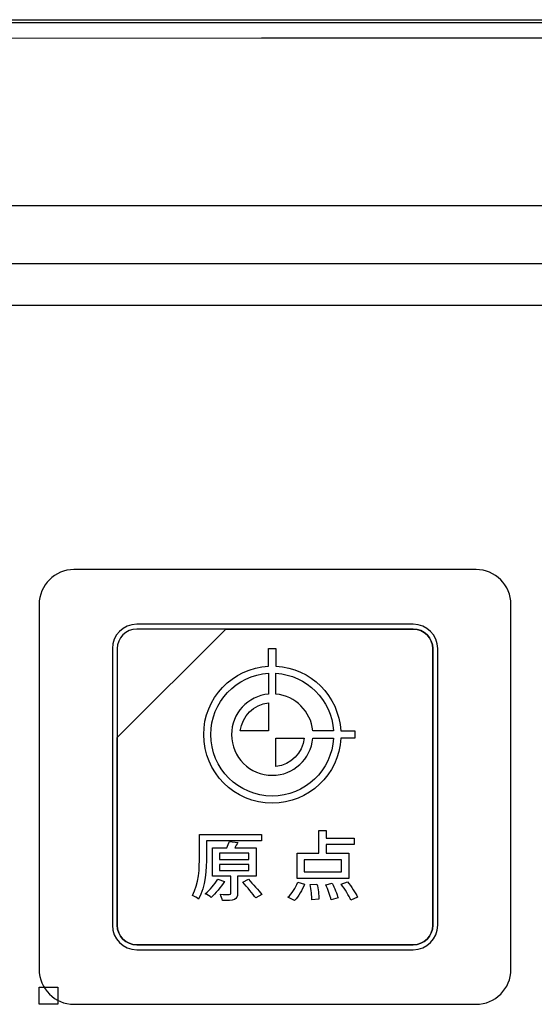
# Model space of a CAD drawing. Header units: millimetres. Extents: x 7146 to 9164, y -1568 to -663.
# Tile 22 of 187: x 7270 to 7292, y -1185 to -1143. Entities that reach past the tile are written whole.
import ezdxf

# ---------------------------------------------------------------- set-up
doc = ezdxf.new("R2010")
doc.units = ezdxf.units.MM
doc.header["$LTSCALE"] = 3
picture_1 = doc.add_image_def('image7.jpg', size_in_pixel=(58, 53))
picture_2 = doc.add_image_def('image13.jpg', size_in_pixel=(58, 53))

msp = doc.modelspace()

# ---------------------------------------------------------------- linework, layer by layer
at = {"linetype": 'Continuous', "lineweight": 30}
for p, q in [((7221.937, -1143.12), (7507.937, -1143.12)), ((7361.944, -1151.12), (7229.937, -1151.12)), ((7496.223, -1153.62), (7233.651, -1153.62)), ((7494.435, -1155.407), (7235.439, -1155.407))]:
    msp.add_line(p, q, dxfattribs=at)
at = {"linetype": 'Continuous', "lineweight": 30, "flags": 128}
msp.add_lwpolyline([(7507.135, -1143.922), (7507.135, -1143.922), (7505.135, -1143.922), (7497.135, -1143.922), (7465.135, -1143.92), (7337.135, -1143.918), (7279.95, -1143.92), (7233.589, -1143.922), (7222.739, -1143.922), (7222.739, -1143.922)], dxfattribs=at)
at = {"linetype": 'Continuous', "lineweight": 30}
for points, knots in [([(7222.412, -1143.243), (7223.223, -1143.245), (7225.005, -1143.248), (7228.731, -1143.243), (7243.592, -1143.249), (7305.265, -1143.237), (7382.537, -1143.242), (7454.945, -1143.248), (7481.945, -1143.241), (7493.765, -1143.249), (7500.86, -1143.26), (7505.58, -1143.248), (7507.937, -1143.243)], [0, 0, 0, 0, 0.0085244, 0.0187377, 0.0391506, 0.1646613, 0.6667043, 0.8509736, 0.9254661, 0.9503345, 0.9752021, 1, 1, 1, 1]), ([(7271.887, -1166.77), (7271.887, -1166.77), (7289.187, -1166.77), (7289.187, -1166.77), (7289.187, -1166.77), (7290.012, -1166.77), (7290.687, -1167.445), (7290.687, -1168.27), (7290.687, -1168.27), (7290.687, -1168.27), (7290.687, -1183.97), (7290.687, -1183.97), (7290.687, -1183.97), (7290.687, -1184.795), (7290.012, -1185.47), (7289.187, -1185.47), (7289.187, -1185.47), (7289.187, -1185.47), (7271.887, -1185.47), (7271.887, -1185.47), (7271.887, -1185.47), (7271.062, -1185.47), (7270.387, -1184.795), (7270.387, -1183.97), (7270.387, -1183.97), (7270.387, -1183.97), (7270.387, -1168.27), (7270.387, -1168.27), (7270.387, -1168.27), (7270.387, -1167.445), (7271.062, -1166.77), (7271.887, -1166.77)], [0, 0, 0, 0, 0.111111, 0.111111, 0.111111, 0.111111, 0.222222, 0.222222, 0.222222, 0.222222, 0.333333, 0.333333, 0.333333, 0.333333, 0.444444, 0.444444, 0.444444, 0.444444, 0.555556, 0.555556, 0.555556, 0.555556, 0.666667, 0.666667, 0.666667, 0.666667, 0.777778, 0.777778, 0.777778, 0.777778, 1, 1, 1, 1]), ([(7271.887, -1166.77), (7271.887, -1166.77), (7289.187, -1166.77), (7289.187, -1166.77), (7289.187, -1166.77), (7290.012, -1166.77), (7290.687, -1167.445), (7290.687, -1168.27), (7290.687, -1168.27), (7290.687, -1168.27), (7290.687, -1183.97), (7290.687, -1183.97), (7290.687, -1183.97), (7290.687, -1184.795), (7290.012, -1185.47), (7289.187, -1185.47), (7289.187, -1185.47), (7289.187, -1185.47), (7271.887, -1185.47), (7271.887, -1185.47), (7271.887, -1185.47), (7271.062, -1185.47), (7270.387, -1184.795), (7270.387, -1183.97), (7270.387, -1183.97), (7270.387, -1183.97), (7270.387, -1168.27), (7270.387, -1168.27), (7270.387, -1168.27), (7270.387, -1167.445), (7271.062, -1166.77), (7271.887, -1166.77)], [0, 0, 0, 0, 0.111111, 0.111111, 0.111111, 0.111111, 0.222222, 0.222222, 0.222222, 0.222222, 0.333333, 0.333333, 0.333333, 0.333333, 0.444444, 0.444444, 0.444444, 0.444444, 0.555556, 0.555556, 0.555556, 0.555556, 0.666667, 0.666667, 0.666667, 0.666667, 0.777778, 0.777778, 0.777778, 0.777778, 1, 1, 1, 1]), ([(7274.587, -1169.12), (7274.587, -1169.12), (7286.487, -1169.12), (7286.487, -1169.12), (7286.487, -1169.12), (7287.064, -1169.12), (7287.537, -1169.592), (7287.537, -1170.17), (7287.537, -1170.17), (7287.537, -1170.17), (7287.537, -1182.07), (7287.537, -1182.07), (7287.537, -1182.07), (7287.537, -1182.647), (7287.064, -1183.12), (7286.487, -1183.12), (7286.487, -1183.12), (7286.487, -1183.12), (7274.587, -1183.12), (7274.587, -1183.12), (7274.587, -1183.12), (7274.009, -1183.12), (7273.537, -1182.647), (7273.537, -1182.07), (7273.537, -1182.07), (7273.537, -1182.07), (7273.537, -1170.17), (7273.537, -1170.17), (7273.537, -1170.17), (7273.537, -1169.592), (7274.009, -1169.12), (7274.587, -1169.12)], [0, 0, 0, 0, 0.111111, 0.111111, 0.111111, 0.111111, 0.222222, 0.222222, 0.222222, 0.222222, 0.333333, 0.333333, 0.333333, 0.333333, 0.444444, 0.444444, 0.444444, 0.444444, 0.555556, 0.555556, 0.555556, 0.555556, 0.666667, 0.666667, 0.666667, 0.666667, 0.777778, 0.777778, 0.777778, 0.777778, 1, 1, 1, 1]), ([(7274.587, -1169.12), (7274.587, -1169.12), (7286.487, -1169.12), (7286.487, -1169.12), (7286.487, -1169.12), (7287.064, -1169.12), (7287.537, -1169.592), (7287.537, -1170.17), (7287.537, -1170.17), (7287.537, -1170.17), (7287.537, -1182.07), (7287.537, -1182.07), (7287.537, -1182.07), (7287.537, -1182.647), (7287.064, -1183.12), (7286.487, -1183.12), (7286.487, -1183.12), (7286.487, -1183.12), (7274.587, -1183.12), (7274.587, -1183.12), (7274.587, -1183.12), (7274.009, -1183.12), (7273.537, -1182.647), (7273.537, -1182.07), (7273.537, -1182.07), (7273.537, -1182.07), (7273.537, -1170.17), (7273.537, -1170.17), (7273.537, -1170.17), (7273.537, -1169.592), (7274.009, -1169.12), (7274.587, -1169.12)], [0, 0, 0, 0, 0.111111, 0.111111, 0.111111, 0.111111, 0.222222, 0.222222, 0.222222, 0.222222, 0.333333, 0.333333, 0.333333, 0.333333, 0.444444, 0.444444, 0.444444, 0.444444, 0.555556, 0.555556, 0.555556, 0.555556, 0.666667, 0.666667, 0.666667, 0.666667, 0.777778, 0.777778, 0.777778, 0.777778, 1, 1, 1, 1]), ([(7274.587, -1169.12), (7274.587, -1169.12), (7286.487, -1169.12), (7286.487, -1169.12), (7286.487, -1169.12), (7287.064, -1169.12), (7287.537, -1169.592), (7287.537, -1170.17), (7287.537, -1170.17), (7287.537, -1170.17), (7287.537, -1182.07), (7287.537, -1182.07), (7287.537, -1182.07), (7287.537, -1182.647), (7287.064, -1183.12), (7286.487, -1183.12), (7286.487, -1183.12), (7286.487, -1183.12), (7274.587, -1183.12), (7274.587, -1183.12), (7274.587, -1183.12), (7274.009, -1183.12), (7273.537, -1182.647), (7273.537, -1182.07), (7273.537, -1182.07), (7273.537, -1182.07), (7273.537, -1170.17), (7273.537, -1170.17), (7273.537, -1170.17), (7273.537, -1169.592), (7274.009, -1169.12), (7274.587, -1169.12)], [0, 0, 0, 0, 0.111111, 0.111111, 0.111111, 0.111111, 0.222222, 0.222222, 0.222222, 0.222222, 0.333333, 0.333333, 0.333333, 0.333333, 0.444444, 0.444444, 0.444444, 0.444444, 0.555556, 0.555556, 0.555556, 0.555556, 0.666667, 0.666667, 0.666667, 0.666667, 0.777778, 0.777778, 0.777778, 0.777778, 1, 1, 1, 1]), ([(7274.587, -1169.12), (7274.587, -1169.12), (7286.487, -1169.12), (7286.487, -1169.12), (7286.487, -1169.12), (7287.064, -1169.12), (7287.537, -1169.592), (7287.537, -1170.17), (7287.537, -1170.17), (7287.537, -1170.17), (7287.537, -1182.07), (7287.537, -1182.07), (7287.537, -1182.07), (7287.537, -1182.647), (7287.064, -1183.12), (7286.487, -1183.12), (7286.487, -1183.12), (7286.487, -1183.12), (7274.587, -1183.12), (7274.587, -1183.12), (7274.587, -1183.12), (7274.009, -1183.12), (7273.537, -1182.647), (7273.537, -1182.07), (7273.537, -1182.07), (7273.537, -1182.07), (7273.537, -1170.17), (7273.537, -1170.17), (7273.537, -1170.17), (7273.537, -1169.592), (7274.009, -1169.12), (7274.587, -1169.12)], [0, 0, 0, 0, 0.111111, 0.111111, 0.111111, 0.111111, 0.222222, 0.222222, 0.222222, 0.222222, 0.333333, 0.333333, 0.333333, 0.333333, 0.444444, 0.444444, 0.444444, 0.444444, 0.555556, 0.555556, 0.555556, 0.555556, 0.666667, 0.666667, 0.666667, 0.666667, 0.777778, 0.777778, 0.777778, 0.777778, 1, 1, 1, 1]), ([(7274.587, -1169.33), (7274.587, -1169.33), (7278.418, -1169.33), (7278.418, -1169.33), (7278.418, -1169.33), (7278.418, -1169.33), (7273.747, -1174), (7273.747, -1174), (7273.747, -1174), (7273.747, -1174), (7273.747, -1170.17), (7273.747, -1170.17), (7273.747, -1170.17), (7273.747, -1169.708), (7274.125, -1169.33), (7274.587, -1169.33)], [0, 0, 0, 0, 0.2, 0.2, 0.2, 0.2, 0.4, 0.4, 0.4, 0.4, 0.6, 0.6, 0.6, 0.6, 1, 1, 1, 1]), ([(7278.418, -1169.33), (7278.418, -1169.33), (7278.43, -1169.33), (7278.43, -1169.33), (7278.43, -1169.33), (7278.43, -1169.33), (7286.487, -1169.33), (7286.487, -1169.33), (7286.487, -1169.33), (7286.949, -1169.33), (7287.327, -1169.708), (7287.327, -1170.17), (7287.327, -1170.17), (7287.327, -1170.17), (7287.327, -1182.07), (7287.327, -1182.07), (7287.327, -1182.07), (7287.327, -1182.532), (7286.949, -1182.91), (7286.487, -1182.91), (7286.487, -1182.91), (7286.487, -1182.91), (7274.587, -1182.91), (7274.587, -1182.91), (7274.587, -1182.91), (7274.125, -1182.91), (7273.747, -1182.532), (7273.747, -1182.07), (7273.747, -1182.07), (7273.747, -1182.07), (7273.747, -1174.09), (7273.747, -1174.09), (7273.747, -1174.09), (7273.747, -1174.09), (7273.747, -1174), (7273.747, -1174), (7273.747, -1174), (7273.747, -1174), (7278.418, -1169.33), (7278.418, -1169.33)], [0, 0, 0, 0, 0.090909, 0.090909, 0.090909, 0.090909, 0.181818, 0.181818, 0.181818, 0.181818, 0.272727, 0.272727, 0.272727, 0.272727, 0.363636, 0.363636, 0.363636, 0.363636, 0.454545, 0.454545, 0.454545, 0.454545, 0.545455, 0.545455, 0.545455, 0.545455, 0.636364, 0.636364, 0.636364, 0.636364, 0.727273, 0.727273, 0.727273, 0.727273, 0.818182, 0.818182, 0.818182, 0.818182, 1, 1, 1, 1]), ([(7287.327, -1182.07), (7287.327, -1182.07), (7287.327, -1170.17), (7287.327, -1170.17), (7287.327, -1170.17), (7287.327, -1169.708), (7286.949, -1169.33), (7286.487, -1169.33), (7286.487, -1169.33), (7286.487, -1169.33), (7278.43, -1169.33), (7278.43, -1169.33), (7278.43, -1169.33), (7278.43, -1169.33), (7278.418, -1169.33), (7278.418, -1169.33), (7278.418, -1169.33), (7278.418, -1169.33), (7273.747, -1174), (7273.747, -1174), (7273.747, -1174), (7273.747, -1174), (7273.747, -1174.09), (7273.747, -1174.09), (7273.747, -1174.09), (7273.747, -1174.09), (7273.747, -1182.07), (7273.747, -1182.07), (7273.747, -1182.07), (7273.747, -1182.532), (7274.125, -1182.91), (7274.587, -1182.91), (7274.587, -1182.91), (7274.587, -1182.91), (7286.487, -1182.91), (7286.487, -1182.91), (7286.487, -1182.91), (7286.949, -1182.91), (7287.327, -1182.532), (7287.327, -1182.07)], [0, 0, 0, 0, 0.090909, 0.090909, 0.090909, 0.090909, 0.181818, 0.181818, 0.181818, 0.181818, 0.272727, 0.272727, 0.272727, 0.272727, 0.363636, 0.363636, 0.363636, 0.363636, 0.454545, 0.454545, 0.454545, 0.454545, 0.545455, 0.545455, 0.545455, 0.545455, 0.636364, 0.636364, 0.636364, 0.636364, 0.727273, 0.727273, 0.727273, 0.727273, 0.818182, 0.818182, 0.818182, 0.818182, 1, 1, 1, 1]), ([(7274.587, -1169.33), (7274.587, -1169.33), (7278.418, -1169.33), (7278.418, -1169.33), (7278.418, -1169.33), (7278.418, -1169.33), (7273.747, -1174), (7273.747, -1174), (7273.747, -1174), (7273.747, -1174), (7273.747, -1170.17), (7273.747, -1170.17), (7273.747, -1170.17), (7273.747, -1169.708), (7274.125, -1169.33), (7274.587, -1169.33)], [0, 0, 0, 0, 0.2, 0.2, 0.2, 0.2, 0.4, 0.4, 0.4, 0.4, 0.6, 0.6, 0.6, 0.6, 1, 1, 1, 1]), ([(7278.418, -1169.33), (7278.418, -1169.33), (7278.43, -1169.33), (7278.43, -1169.33), (7278.43, -1169.33), (7278.43, -1169.33), (7286.487, -1169.33), (7286.487, -1169.33), (7286.487, -1169.33), (7286.949, -1169.33), (7287.327, -1169.708), (7287.327, -1170.17), (7287.327, -1170.17), (7287.327, -1170.17), (7287.327, -1182.07), (7287.327, -1182.07), (7287.327, -1182.07), (7287.327, -1182.532), (7286.949, -1182.91), (7286.487, -1182.91), (7286.487, -1182.91), (7286.487, -1182.91), (7274.587, -1182.91), (7274.587, -1182.91), (7274.587, -1182.91), (7274.125, -1182.91), (7273.747, -1182.532), (7273.747, -1182.07), (7273.747, -1182.07), (7273.747, -1182.07), (7273.747, -1174.09), (7273.747, -1174.09), (7273.747, -1174.09), (7273.747, -1174.09), (7273.747, -1174), (7273.747, -1174), (7273.747, -1174), (7273.747, -1174), (7278.418, -1169.33), (7278.418, -1169.33)], [0, 0, 0, 0, 0.090909, 0.090909, 0.090909, 0.090909, 0.181818, 0.181818, 0.181818, 0.181818, 0.272727, 0.272727, 0.272727, 0.272727, 0.363636, 0.363636, 0.363636, 0.363636, 0.454545, 0.454545, 0.454545, 0.454545, 0.545455, 0.545455, 0.545455, 0.545455, 0.636364, 0.636364, 0.636364, 0.636364, 0.727273, 0.727273, 0.727273, 0.727273, 0.818182, 0.818182, 0.818182, 0.818182, 1, 1, 1, 1]), ([(7287.327, -1182.07), (7287.327, -1182.07), (7287.327, -1170.17), (7287.327, -1170.17), (7287.327, -1170.17), (7287.327, -1169.708), (7286.949, -1169.33), (7286.487, -1169.33), (7286.487, -1169.33), (7286.487, -1169.33), (7278.43, -1169.33), (7278.43, -1169.33), (7278.43, -1169.33), (7278.43, -1169.33), (7278.418, -1169.33), (7278.418, -1169.33), (7278.418, -1169.33), (7278.418, -1169.33), (7273.747, -1174), (7273.747, -1174), (7273.747, -1174), (7273.747, -1174), (7273.747, -1174.09), (7273.747, -1174.09), (7273.747, -1174.09), (7273.747, -1174.09), (7273.747, -1182.07), (7273.747, -1182.07), (7273.747, -1182.07), (7273.747, -1182.532), (7274.125, -1182.91), (7274.587, -1182.91), (7274.587, -1182.91), (7274.587, -1182.91), (7286.487, -1182.91), (7286.487, -1182.91), (7286.487, -1182.91), (7286.949, -1182.91), (7287.327, -1182.532), (7287.327, -1182.07)], [0, 0, 0, 0, 0.090909, 0.090909, 0.090909, 0.090909, 0.181818, 0.181818, 0.181818, 0.181818, 0.272727, 0.272727, 0.272727, 0.272727, 0.363636, 0.363636, 0.363636, 0.363636, 0.454545, 0.454545, 0.454545, 0.454545, 0.545455, 0.545455, 0.545455, 0.545455, 0.636364, 0.636364, 0.636364, 0.636364, 0.727273, 0.727273, 0.727273, 0.727273, 0.818182, 0.818182, 0.818182, 0.818182, 1, 1, 1, 1]), ([(7274.587, -1169.33), (7274.587, -1169.33), (7278.418, -1169.33), (7278.418, -1169.33), (7278.418, -1169.33), (7278.418, -1169.33), (7273.747, -1174), (7273.747, -1174), (7273.747, -1174), (7273.747, -1174), (7273.747, -1170.17), (7273.747, -1170.17), (7273.747, -1170.17), (7273.747, -1169.708), (7274.125, -1169.33), (7274.587, -1169.33)], [0, 0, 0, 0, 0.2, 0.2, 0.2, 0.2, 0.4, 0.4, 0.4, 0.4, 0.6, 0.6, 0.6, 0.6, 1, 1, 1, 1]), ([(7278.418, -1169.33), (7278.418, -1169.33), (7278.43, -1169.33), (7278.43, -1169.33), (7278.43, -1169.33), (7278.43, -1169.33), (7286.487, -1169.33), (7286.487, -1169.33), (7286.487, -1169.33), (7286.949, -1169.33), (7287.327, -1169.708), (7287.327, -1170.17), (7287.327, -1170.17), (7287.327, -1170.17), (7287.327, -1182.07), (7287.327, -1182.07), (7287.327, -1182.07), (7287.327, -1182.532), (7286.949, -1182.91), (7286.487, -1182.91), (7286.487, -1182.91), (7286.487, -1182.91), (7274.587, -1182.91), (7274.587, -1182.91), (7274.587, -1182.91), (7274.125, -1182.91), (7273.747, -1182.532), (7273.747, -1182.07), (7273.747, -1182.07), (7273.747, -1182.07), (7273.747, -1174.09), (7273.747, -1174.09), (7273.747, -1174.09), (7273.747, -1174.09), (7273.747, -1174), (7273.747, -1174), (7273.747, -1174), (7273.747, -1174), (7278.418, -1169.33), (7278.418, -1169.33)], [0, 0, 0, 0, 0.090909, 0.090909, 0.090909, 0.090909, 0.181818, 0.181818, 0.181818, 0.181818, 0.272727, 0.272727, 0.272727, 0.272727, 0.363636, 0.363636, 0.363636, 0.363636, 0.454545, 0.454545, 0.454545, 0.454545, 0.545455, 0.545455, 0.545455, 0.545455, 0.636364, 0.636364, 0.636364, 0.636364, 0.727273, 0.727273, 0.727273, 0.727273, 0.818182, 0.818182, 0.818182, 0.818182, 1, 1, 1, 1]), ([(7287.327, -1182.07), (7287.327, -1182.07), (7287.327, -1170.17), (7287.327, -1170.17), (7287.327, -1170.17), (7287.327, -1169.708), (7286.949, -1169.33), (7286.487, -1169.33), (7286.487, -1169.33), (7286.487, -1169.33), (7278.43, -1169.33), (7278.43, -1169.33), (7278.43, -1169.33), (7278.43, -1169.33), (7278.418, -1169.33), (7278.418, -1169.33), (7278.418, -1169.33), (7278.418, -1169.33), (7273.747, -1174), (7273.747, -1174), (7273.747, -1174), (7273.747, -1174), (7273.747, -1174.09), (7273.747, -1174.09), (7273.747, -1174.09), (7273.747, -1174.09), (7273.747, -1182.07), (7273.747, -1182.07), (7273.747, -1182.07), (7273.747, -1182.532), (7274.125, -1182.91), (7274.587, -1182.91), (7274.587, -1182.91), (7274.587, -1182.91), (7286.487, -1182.91), (7286.487, -1182.91), (7286.487, -1182.91), (7286.949, -1182.91), (7287.327, -1182.532), (7287.327, -1182.07)], [0, 0, 0, 0, 0.090909, 0.090909, 0.090909, 0.090909, 0.181818, 0.181818, 0.181818, 0.181818, 0.272727, 0.272727, 0.272727, 0.272727, 0.363636, 0.363636, 0.363636, 0.363636, 0.454545, 0.454545, 0.454545, 0.454545, 0.545455, 0.545455, 0.545455, 0.545455, 0.636364, 0.636364, 0.636364, 0.636364, 0.727273, 0.727273, 0.727273, 0.727273, 0.818182, 0.818182, 0.818182, 0.818182, 1, 1, 1, 1]), ([(7274.587, -1169.33), (7274.587, -1169.33), (7278.418, -1169.33), (7278.418, -1169.33), (7278.418, -1169.33), (7278.418, -1169.33), (7273.747, -1174), (7273.747, -1174), (7273.747, -1174), (7273.747, -1174), (7273.747, -1170.17), (7273.747, -1170.17), (7273.747, -1170.17), (7273.747, -1169.708), (7274.125, -1169.33), (7274.587, -1169.33)], [0, 0, 0, 0, 0.2, 0.2, 0.2, 0.2, 0.4, 0.4, 0.4, 0.4, 0.6, 0.6, 0.6, 0.6, 1, 1, 1, 1]), ([(7278.418, -1169.33), (7278.418, -1169.33), (7278.43, -1169.33), (7278.43, -1169.33), (7278.43, -1169.33), (7278.43, -1169.33), (7286.487, -1169.33), (7286.487, -1169.33), (7286.487, -1169.33), (7286.949, -1169.33), (7287.327, -1169.708), (7287.327, -1170.17), (7287.327, -1170.17), (7287.327, -1170.17), (7287.327, -1182.07), (7287.327, -1182.07), (7287.327, -1182.07), (7287.327, -1182.532), (7286.949, -1182.91), (7286.487, -1182.91), (7286.487, -1182.91), (7286.487, -1182.91), (7274.587, -1182.91), (7274.587, -1182.91), (7274.587, -1182.91), (7274.125, -1182.91), (7273.747, -1182.532), (7273.747, -1182.07), (7273.747, -1182.07), (7273.747, -1182.07), (7273.747, -1174.09), (7273.747, -1174.09), (7273.747, -1174.09), (7273.747, -1174.09), (7273.747, -1174), (7273.747, -1174), (7273.747, -1174), (7273.747, -1174), (7278.418, -1169.33), (7278.418, -1169.33)], [0, 0, 0, 0, 0.090909, 0.090909, 0.090909, 0.090909, 0.181818, 0.181818, 0.181818, 0.181818, 0.272727, 0.272727, 0.272727, 0.272727, 0.363636, 0.363636, 0.363636, 0.363636, 0.454545, 0.454545, 0.454545, 0.454545, 0.545455, 0.545455, 0.545455, 0.545455, 0.636364, 0.636364, 0.636364, 0.636364, 0.727273, 0.727273, 0.727273, 0.727273, 0.818182, 0.818182, 0.818182, 0.818182, 1, 1, 1, 1]), ([(7287.327, -1182.07), (7287.327, -1182.07), (7287.327, -1170.17), (7287.327, -1170.17), (7287.327, -1170.17), (7287.327, -1169.708), (7286.949, -1169.33), (7286.487, -1169.33), (7286.487, -1169.33), (7286.487, -1169.33), (7278.43, -1169.33), (7278.43, -1169.33), (7278.43, -1169.33), (7278.43, -1169.33), (7278.418, -1169.33), (7278.418, -1169.33), (7278.418, -1169.33), (7278.418, -1169.33), (7273.747, -1174), (7273.747, -1174), (7273.747, -1174), (7273.747, -1174), (7273.747, -1174.09), (7273.747, -1174.09), (7273.747, -1174.09), (7273.747, -1174.09), (7273.747, -1182.07), (7273.747, -1182.07), (7273.747, -1182.07), (7273.747, -1182.532), (7274.125, -1182.91), (7274.587, -1182.91), (7274.587, -1182.91), (7274.587, -1182.91), (7286.487, -1182.91), (7286.487, -1182.91), (7286.487, -1182.91), (7286.949, -1182.91), (7287.327, -1182.532), (7287.327, -1182.07)], [0, 0, 0, 0, 0.090909, 0.090909, 0.090909, 0.090909, 0.181818, 0.181818, 0.181818, 0.181818, 0.272727, 0.272727, 0.272727, 0.272727, 0.363636, 0.363636, 0.363636, 0.363636, 0.454545, 0.454545, 0.454545, 0.454545, 0.545455, 0.545455, 0.545455, 0.545455, 0.636364, 0.636364, 0.636364, 0.636364, 0.727273, 0.727273, 0.727273, 0.727273, 0.818182, 0.818182, 0.818182, 0.818182, 1, 1, 1, 1]), ([(7280.418, -1176.82), (7281.995, -1176.82), (7283.283, -1175.583), (7283.364, -1174.026), (7283.364, -1174.026), (7283.364, -1174.026), (7283.966, -1174.026), (7283.966, -1174.026), (7283.966, -1174.026), (7283.966, -1174.026), (7283.966, -1173.705), (7283.966, -1173.705), (7283.966, -1173.705), (7283.966, -1173.705), (7283.363, -1173.705), (7283.363, -1173.705), (7283.363, -1173.705), (7283.28, -1172.206), (7282.078, -1171.005), (7280.578, -1170.924), (7280.578, -1170.924), (7280.578, -1170.924), (7280.578, -1170.162), (7280.578, -1170.162), (7280.578, -1170.162), (7280.578, -1170.162), (7280.257, -1170.162), (7280.257, -1170.162), (7280.257, -1170.162), (7280.257, -1170.162), (7280.257, -1170.924), (7280.257, -1170.924), (7280.257, -1170.924), (7278.702, -1171.008), (7277.467, -1172.295), (7277.467, -1173.87), (7277.467, -1173.87), (7277.467, -1175.499), (7278.788, -1176.82), (7280.418, -1176.82)], [0, 0, 0, 0, 0.090909, 0.090909, 0.090909, 0.090909, 0.181818, 0.181818, 0.181818, 0.181818, 0.272727, 0.272727, 0.272727, 0.272727, 0.363636, 0.363636, 0.363636, 0.363636, 0.454545, 0.454545, 0.454545, 0.454545, 0.545455, 0.545455, 0.545455, 0.545455, 0.636364, 0.636364, 0.636364, 0.636364, 0.727273, 0.727273, 0.727273, 0.727273, 0.818182, 0.818182, 0.818182, 0.818182, 1, 1, 1, 1]), ([(7283.055, -1174.026), (7283.055, -1174.026), (7282.161, -1174.026), (7282.161, -1174.026), (7282.161, -1174.026), (7282.082, -1174.92), (7281.332, -1175.621), (7280.418, -1175.621), (7280.418, -1175.621), (7279.451, -1175.621), (7278.667, -1174.837), (7278.667, -1173.87), (7278.667, -1173.87), (7278.667, -1172.957), (7279.366, -1172.208), (7280.257, -1172.127), (7280.257, -1172.127), (7280.257, -1172.127), (7280.257, -1171.233), (7280.257, -1171.233), (7280.257, -1171.233), (7278.873, -1171.316), (7277.775, -1172.465), (7277.775, -1173.87), (7277.775, -1173.87), (7277.775, -1175.329), (7278.958, -1176.512), (7280.418, -1176.512), (7280.418, -1176.512), (7281.825, -1176.512), (7282.975, -1175.413), (7283.055, -1174.026)], [0, 0, 0, 0, 0.111111, 0.111111, 0.111111, 0.111111, 0.222222, 0.222222, 0.222222, 0.222222, 0.333333, 0.333333, 0.333333, 0.333333, 0.444444, 0.444444, 0.444444, 0.444444, 0.555556, 0.555556, 0.555556, 0.555556, 0.666667, 0.666667, 0.666667, 0.666667, 0.777778, 0.777778, 0.777778, 0.777778, 1, 1, 1, 1]), ([(7282.16, -1173.705), (7282.16, -1173.705), (7283.055, -1173.705), (7283.055, -1173.705), (7283.055, -1173.705), (7282.973, -1172.376), (7281.908, -1171.312), (7280.578, -1171.233), (7280.578, -1171.233), (7280.578, -1171.233), (7280.578, -1172.127), (7280.578, -1172.127), (7280.578, -1172.127), (7281.415, -1172.203), (7282.082, -1172.869), (7282.16, -1173.705)], [0, 0, 0, 0, 0.2, 0.2, 0.2, 0.2, 0.4, 0.4, 0.4, 0.4, 0.6, 0.6, 0.6, 0.6, 1, 1, 1, 1]), ([(7279.044, -1173.705), (7279.044, -1173.705), (7280.257, -1173.705), (7280.257, -1173.705), (7280.257, -1173.705), (7280.257, -1173.705), (7280.257, -1172.497), (7280.257, -1172.497), (7280.257, -1172.497), (7279.623, -1172.57), (7279.12, -1173.072), (7279.044, -1173.705)], [0, 0, 0, 0, 0.25, 0.25, 0.25, 0.25, 0.5, 0.5, 0.5, 0.5, 1, 1, 1, 1]), ([(7281.792, -1174.026), (7281.792, -1174.026), (7280.578, -1174.026), (7280.578, -1174.026), (7280.578, -1174.026), (7280.578, -1174.026), (7280.578, -1175.244), (7280.578, -1175.244), (7280.578, -1175.244), (7281.215, -1175.17), (7281.72, -1174.664), (7281.792, -1174.026)], [0, 0, 0, 0, 0.25, 0.25, 0.25, 0.25, 0.5, 0.5, 0.5, 0.5, 1, 1, 1, 1]), ([(7277.591, -1178.44), (7277.591, -1178.44), (7279.962, -1178.44), (7279.962, -1178.44), (7279.962, -1178.44), (7279.962, -1178.44), (7279.962, -1178.161), (7279.962, -1178.161), (7279.962, -1178.161), (7279.962, -1178.161), (7277.288, -1178.161), (7277.288, -1178.161), (7277.288, -1178.161), (7277.288, -1178.161), (7277.288, -1179.094), (7277.288, -1179.094), (7277.288, -1179.094), (7277.288, -1179.593), (7277.265, -1180.299), (7276.986, -1180.789), (7276.986, -1180.789), (7277.058, -1180.815), (7277.193, -1180.894), (7277.249, -1180.943), (7277.249, -1180.943), (7277.545, -1180.421), (7277.591, -1179.629), (7277.591, -1179.094), (7277.591, -1179.094), (7277.591, -1179.094), (7277.591, -1178.44), (7277.591, -1178.44)], [0, 0, 0, 0, 0.111111, 0.111111, 0.111111, 0.111111, 0.222222, 0.222222, 0.222222, 0.222222, 0.333333, 0.333333, 0.333333, 0.333333, 0.444444, 0.444444, 0.444444, 0.444444, 0.555556, 0.555556, 0.555556, 0.555556, 0.666667, 0.666667, 0.666667, 0.666667, 0.777778, 0.777778, 0.777778, 0.777778, 1, 1, 1, 1]), ([(7283.71, -1178.972), (7283.71, -1178.972), (7282.734, -1178.972), (7282.734, -1178.972), (7282.734, -1178.972), (7282.734, -1178.972), (7282.734, -1178.601), (7282.734, -1178.601), (7282.734, -1178.601), (7282.734, -1178.601), (7283.94, -1178.601), (7283.94, -1178.601), (7283.94, -1178.601), (7283.94, -1178.601), (7283.94, -1178.318), (7283.94, -1178.318), (7283.94, -1178.318), (7283.94, -1178.318), (7282.734, -1178.318), (7282.734, -1178.318), (7282.734, -1178.318), (7282.734, -1178.318), (7282.734, -1177.996), (7282.734, -1177.996), (7282.734, -1177.996), (7282.734, -1177.996), (7282.422, -1177.996), (7282.422, -1177.996), (7282.422, -1177.996), (7282.422, -1177.996), (7282.422, -1178.972), (7282.422, -1178.972), (7282.422, -1178.972), (7282.422, -1178.972), (7281.496, -1178.972), (7281.496, -1178.972), (7281.496, -1178.972), (7281.496, -1178.972), (7281.496, -1180.053), (7281.496, -1180.053), (7281.496, -1180.053), (7281.496, -1180.053), (7283.71, -1180.053), (7283.71, -1180.053), (7283.71, -1180.053), (7283.71, -1180.053), (7283.71, -1178.972), (7283.71, -1178.972)], [0, 0, 0, 0, 0.076923, 0.076923, 0.076923, 0.076923, 0.153846, 0.153846, 0.153846, 0.153846, 0.230769, 0.230769, 0.230769, 0.230769, 0.307692, 0.307692, 0.307692, 0.307692, 0.384615, 0.384615, 0.384615, 0.384615, 0.461538, 0.461538, 0.461538, 0.461538, 0.538462, 0.538462, 0.538462, 0.538462, 0.615385, 0.615385, 0.615385, 0.615385, 0.692308, 0.692308, 0.692308, 0.692308, 0.769231, 0.769231, 0.769231, 0.769231, 0.846154, 0.846154, 0.846154, 0.846154, 1, 1, 1, 1]), ([(7279.719, -1179.954), (7279.719, -1179.954), (7279.719, -1178.735), (7279.719, -1178.735), (7279.719, -1178.735), (7279.719, -1178.735), (7278.803, -1178.735), (7278.803, -1178.735), (7278.803, -1178.735), (7278.849, -1178.663), (7278.891, -1178.588), (7278.937, -1178.512), (7278.937, -1178.512), (7278.937, -1178.512), (7278.576, -1178.463), (7278.576, -1178.463), (7278.576, -1178.463), (7278.55, -1178.542), (7278.51, -1178.64), (7278.464, -1178.735), (7278.464, -1178.735), (7278.464, -1178.735), (7277.85, -1178.735), (7277.85, -1178.735), (7277.85, -1178.735), (7277.85, -1178.735), (7277.85, -1179.954), (7277.85, -1179.954), (7277.85, -1179.954), (7277.85, -1179.954), (7278.629, -1179.954), (7278.629, -1179.954), (7278.629, -1179.954), (7278.629, -1179.954), (7278.629, -1180.687), (7278.629, -1180.687), (7278.629, -1180.687), (7278.629, -1180.726), (7278.615, -1180.739), (7278.566, -1180.743), (7278.566, -1180.743), (7278.52, -1180.743), (7278.356, -1180.743), (7278.185, -1180.739), (7278.185, -1180.739), (7278.221, -1180.815), (7278.261, -1180.927), (7278.274, -1181.009), (7278.274, -1181.009), (7278.517, -1181.009), (7278.681, -1181.005), (7278.79, -1180.963), (7278.79, -1180.963), (7278.898, -1180.92), (7278.924, -1180.841), (7278.924, -1180.693), (7278.924, -1180.693), (7278.924, -1180.693), (7278.924, -1179.954), (7278.924, -1179.954), (7278.924, -1179.954), (7278.924, -1179.954), (7279.719, -1179.954), (7279.719, -1179.954)], [0, 0, 0, 0, 0.058824, 0.058824, 0.058824, 0.058824, 0.117647, 0.117647, 0.117647, 0.117647, 0.176471, 0.176471, 0.176471, 0.176471, 0.235294, 0.235294, 0.235294, 0.235294, 0.294118, 0.294118, 0.294118, 0.294118, 0.352941, 0.352941, 0.352941, 0.352941, 0.411765, 0.411765, 0.411765, 0.411765, 0.470588, 0.470588, 0.470588, 0.470588, 0.529412, 0.529412, 0.529412, 0.529412, 0.588235, 0.588235, 0.588235, 0.588235, 0.647059, 0.647059, 0.647059, 0.647059, 0.705882, 0.705882, 0.705882, 0.705882, 0.764706, 0.764706, 0.764706, 0.764706, 0.823529, 0.823529, 0.823529, 0.823529, 0.882353, 0.882353, 0.882353, 0.882353, 1, 1, 1, 1]), ([(7278.149, -1178.972), (7278.149, -1178.972), (7279.407, -1178.972), (7279.407, -1178.972), (7279.407, -1178.972), (7279.407, -1178.972), (7279.407, -1179.235), (7279.407, -1179.235), (7279.407, -1179.235), (7279.407, -1179.235), (7278.149, -1179.235), (7278.149, -1179.235), (7278.149, -1179.235), (7278.149, -1179.235), (7278.149, -1178.972), (7278.149, -1178.972)], [0, 0, 0, 0, 0.2, 0.2, 0.2, 0.2, 0.4, 0.4, 0.4, 0.4, 0.6, 0.6, 0.6, 0.6, 1, 1, 1, 1]), ([(7283.398, -1179.77), (7283.398, -1179.77), (7281.788, -1179.77), (7281.788, -1179.77), (7281.788, -1179.77), (7281.788, -1179.77), (7281.788, -1179.254), (7281.788, -1179.254), (7281.788, -1179.254), (7281.788, -1179.254), (7283.398, -1179.254), (7283.398, -1179.254), (7283.398, -1179.254), (7283.398, -1179.254), (7283.398, -1179.77), (7283.398, -1179.77)], [0, 0, 0, 0, 0.2, 0.2, 0.2, 0.2, 0.4, 0.4, 0.4, 0.4, 0.6, 0.6, 0.6, 0.6, 1, 1, 1, 1]), ([(7278.149, -1179.455), (7278.149, -1179.455), (7279.407, -1179.455), (7279.407, -1179.455), (7279.407, -1179.455), (7279.407, -1179.455), (7279.407, -1179.718), (7279.407, -1179.718), (7279.407, -1179.718), (7279.407, -1179.718), (7278.149, -1179.718), (7278.149, -1179.718), (7278.149, -1179.718), (7278.149, -1179.718), (7278.149, -1179.455), (7278.149, -1179.455)], [0, 0, 0, 0, 0.2, 0.2, 0.2, 0.2, 0.4, 0.4, 0.4, 0.4, 0.6, 0.6, 0.6, 0.6, 1, 1, 1, 1]), ([(7278.073, -1180.089), (7277.935, -1180.306), (7277.729, -1180.549), (7277.538, -1180.713), (7277.538, -1180.713), (7277.614, -1180.752), (7277.735, -1180.831), (7277.794, -1180.881), (7277.794, -1180.881), (7277.975, -1180.703), (7278.202, -1180.427), (7278.366, -1180.184), (7278.366, -1180.184), (7278.366, -1180.184), (7278.073, -1180.089), (7278.073, -1180.089)], [0, 0, 0, 0, 0.2, 0.2, 0.2, 0.2, 0.4, 0.4, 0.4, 0.4, 0.6, 0.6, 0.6, 0.6, 1, 1, 1, 1]), ([(7279.151, -1180.22), (7279.335, -1180.431), (7279.591, -1180.723), (7279.709, -1180.897), (7279.709, -1180.897), (7279.709, -1180.897), (7279.969, -1180.743), (7279.969, -1180.743), (7279.969, -1180.743), (7279.838, -1180.572), (7279.578, -1180.293), (7279.391, -1180.089), (7279.391, -1180.089), (7279.391, -1180.089), (7279.151, -1180.22), (7279.151, -1180.22)], [0, 0, 0, 0, 0.2, 0.2, 0.2, 0.2, 0.4, 0.4, 0.4, 0.4, 0.6, 0.6, 0.6, 0.6, 1, 1, 1, 1]), ([(7281.374, -1181.002), (7281.552, -1180.831), (7281.713, -1180.552), (7281.811, -1180.296), (7281.811, -1180.296), (7281.811, -1180.296), (7281.522, -1180.22), (7281.522, -1180.22), (7281.522, -1180.22), (7281.42, -1180.46), (7281.259, -1180.723), (7281.092, -1180.867), (7281.092, -1180.867), (7281.092, -1180.867), (7281.374, -1181.002), (7281.374, -1181.002)], [0, 0, 0, 0, 0.2, 0.2, 0.2, 0.2, 0.4, 0.4, 0.4, 0.4, 0.6, 0.6, 0.6, 0.6, 1, 1, 1, 1]), ([(7282.051, -1180.322), (7282.09, -1180.539), (7282.12, -1180.815), (7282.12, -1180.982), (7282.12, -1180.982), (7282.12, -1180.982), (7282.429, -1180.943), (7282.429, -1180.943), (7282.429, -1180.943), (7282.426, -1180.779), (7282.389, -1180.506), (7282.343, -1180.296), (7282.343, -1180.296), (7282.343, -1180.296), (7282.051, -1180.322), (7282.051, -1180.322)], [0, 0, 0, 0, 0.2, 0.2, 0.2, 0.2, 0.4, 0.4, 0.4, 0.4, 0.6, 0.6, 0.6, 0.6, 1, 1, 1, 1]), ([(7282.721, -1180.325), (7282.816, -1180.532), (7282.915, -1180.805), (7282.948, -1180.973), (7282.948, -1180.973), (7282.948, -1180.973), (7283.247, -1180.897), (7283.247, -1180.897), (7283.247, -1180.897), (7283.204, -1180.729), (7283.099, -1180.46), (7282.997, -1180.263), (7282.997, -1180.263), (7282.997, -1180.263), (7282.721, -1180.325), (7282.721, -1180.325)], [0, 0, 0, 0, 0.2, 0.2, 0.2, 0.2, 0.4, 0.4, 0.4, 0.4, 0.6, 0.6, 0.6, 0.6, 1, 1, 1, 1]), ([(7283.385, -1180.299), (7283.542, -1180.513), (7283.723, -1180.802), (7283.795, -1180.986), (7283.795, -1180.986), (7283.795, -1180.986), (7284.088, -1180.867), (7284.088, -1180.867), (7284.088, -1180.867), (7284.006, -1180.683), (7283.818, -1180.404), (7283.657, -1180.197), (7283.657, -1180.197), (7283.657, -1180.197), (7283.385, -1180.299), (7283.385, -1180.299)], [0, 0, 0, 0, 0.2, 0.2, 0.2, 0.2, 0.4, 0.4, 0.4, 0.4, 0.6, 0.6, 0.6, 0.6, 1, 1, 1, 1])]:
    msp.add_open_spline(points, degree=3, knots=knots, dxfattribs=at)

# ---------------------------------------------------------------- pictures from other files: only their frames are drawn
image = msp.add_image(picture_1, insert=(7270.387, -1185.47), size_in_units=(0.806, 0.736), dxfattribs=at)
image = msp.add_image(picture_2, insert=(7270.387, -1185.47), size_in_units=(0.806, 0.736), dxfattribs=at)

doc.saveas('drawing.dxf')
